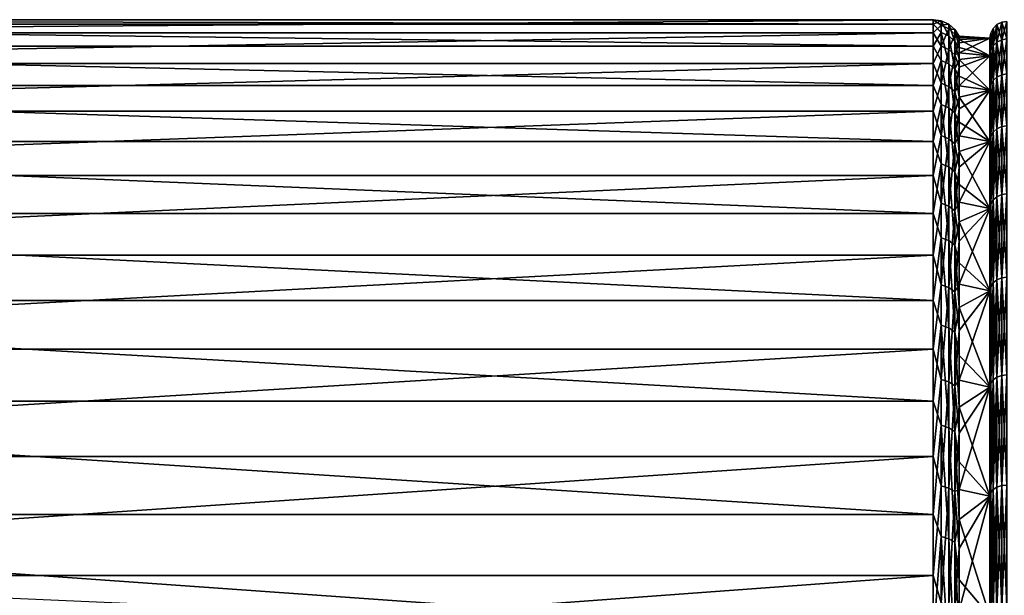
# Model space of a CAD drawing. Header units: metres. Extents: x -147 to 182, y -23 to 81.
# Tile 17 of 212: x -130 to -113, y 13 to 23. Entities that reach past the tile are written whole.
import ezdxf

# ---------------------------------------------------------------- set-up
doc = ezdxf.new("R2010")
doc.units = ezdxf.units.M
doc.layers.add('solid_ORA153_SW0001', color=7, linetype='CONTINUOUS')

msp = doc.modelspace()

# ---------------------------------------------------------------- linework, layer by layer
at = {"layer": 'solid_ORA153_SW0001'}
for points in [[(-144.936142, 22.990271, 0.668948), (-114, 22.990271, 0.668948), (-114, 22.912477, -2.004581)], [(-144.936142, 22.912477, -2.004582), (-144.936142, 22.990271, 0.668948), (-114, 22.912477, -2.004581)], [(-144.936142, 22.757158, 3.333433), (-114, 22.757158, 3.333433), (-114, 22.990271, 0.668948)], [(-144.936142, 22.990271, 0.668948), (-144.936142, 22.757158, 3.333433), (-114, 22.990271, 0.668948)], [(-144.936142, 22.912477, -2.004582), (-114, 22.912477, -2.004581), (-114, 22.524836, -4.650994)], [(-144.936142, 22.524834, -4.651004), (-144.936142, 22.912477, -2.004582), (-114, 22.524836, -4.650994)], [(-113.857109, 22.972006, -0.572886), (-114, 22.912477, -2.004581), (-114, 22.990271, 0.668948)], [(-113.857109, 22.891705, 2.002765), (-114, 22.990271, 0.668948), (-114, 22.757158, 3.333433)], [(-113.857109, 22.891705, 2.002765), (-113.857109, 22.972006, -0.572886), (-114, 22.990271, 0.668948)], [(-113.857109, 22.972006, -0.572886), (-113.857109, 22.76342, -3.141332), (-114, 22.912477, -2.004581)], [(-113.857109, 22.76342, -3.141332), (-114, 22.524836, -4.650994), (-114, 22.912477, -2.004581)], [(-113.726013, 22.703094, -3.133008), (-113.857109, 22.76342, -3.141332), (-113.857109, 22.972006, -0.572886)], [(-113.726013, 22.911127, -0.571368), (-113.857109, 22.972006, -0.572886), (-113.857109, 22.891705, 2.002765)], [(-113.726013, 22.911127, -0.571368), (-113.726013, 22.703094, -3.133008), (-113.857109, 22.972006, -0.572886)], [(-113.726013, 22.831039, 1.997457), (-113.726013, 22.911127, -0.571368), (-113.857109, 22.891705, 2.002765)], [(-113.726013, 22.911127, -0.571368), (-113.617821, 22.815304, -0.568978), (-113.617821, 22.608141, -3.119904)], [(-113.726013, 22.831039, 1.997457), (-113.617821, 22.815304, -0.568978), (-113.726013, 22.911127, -0.571368)], [(-113.726013, 22.911127, -0.571368), (-113.617821, 22.608141, -3.119904), (-113.726013, 22.703094, -3.133008)], [(-112.792435, 22.946516, -1.336482), (-112.876183, 22.903999, -1.334006), (-112.876183, 22.903999, 1.334006)], [(-112.792435, 22.946516, -1.336482), (-112.792435, 22.636204, -3.991374), (-112.876183, 22.903999, -1.334006)], [(-112.792435, 22.946516, 1.336482), (-112.876183, 22.903999, 1.334006), (-112.876183, 22.594263, 3.983978)], [(-112.792435, 22.946516, 1.336482), (-112.792435, 22.946516, -1.336482), (-112.876183, 22.903999, 1.334006)], [(-112.792435, 22.636204, 3.991374), (-112.792435, 22.946516, 1.336482), (-112.876183, 22.594263, 3.983978)], [(-112.792435, 22.636204, 3.991374), (-112.699997, 22.650578, 3.993908), (-112.699997, 22.961088, 1.337331)], [(-112.792435, 22.946516, 1.336482), (-112.699997, 22.961088, 1.337331), (-112.699997, 22.961088, -1.337331)], [(-112.792435, 22.636204, 3.991374), (-112.699997, 22.961088, 1.337331), (-112.792435, 22.946516, 1.336482)], [(-112.792435, 22.946516, -1.336482), (-112.699997, 22.961088, -1.337331), (-112.699997, 22.650578, -3.993908)], [(-112.792435, 22.946516, 1.336482), (-112.699997, 22.961088, -1.337331), (-112.792435, 22.946516, -1.336482)], [(-112.792435, 22.946516, -1.336482), (-112.699997, 22.650578, -3.993908), (-112.792435, 22.636204, -3.991374)], [(-144.936142, 22.216293, 5.952838), (-114, 22.216293, 5.952837), (-114, 22.757158, 3.333433)], [(-144.936142, 22.757158, 3.333433), (-144.936142, 22.216293, 5.952838), (-114, 22.757158, 3.333433)], [(-113.857109, 22.523529, 4.553229), (-113.857109, 22.891705, 2.002765), (-114, 22.757158, 3.333433)], [(-113.857109, 22.76342, -3.141332), (-113.857109, 22.26857, -5.670275), (-114, 22.524836, -4.650994)], [(-113.857109, 22.523529, 4.553229), (-114, 22.757158, 3.333433), (-114, 22.216293, 5.952837)], [(-113.726013, 22.831039, 1.997457), (-113.857109, 22.891705, 2.002765), (-113.857109, 22.523529, 4.553229)], [(-113.726013, 22.463839, 4.541163), (-113.726013, 22.831039, 1.997457), (-113.857109, 22.523529, 4.553229)], [(-113.726013, 22.209557, -5.655248), (-113.857109, 22.26857, -5.670275), (-113.857109, 22.76342, -3.141332)], [(-113.726013, 22.703094, -3.133008), (-113.726013, 22.209557, -5.655248), (-113.857109, 22.76342, -3.141332)], [(-113.726013, 22.831039, 1.997457), (-113.617821, 22.735552, 1.989103), (-113.617821, 22.815304, -0.568978)], [(-113.726013, 22.463839, 4.541163), (-113.617821, 22.735552, 1.989103), (-113.726013, 22.831039, 1.997457)], [(-113.617821, 22.815304, -0.568978), (-113.54174, 22.697411, -0.342843), (-113.54174, 22.638142, -1.674664)], [(-113.617821, 22.815304, -0.568978), (-113.617821, 22.735552, 1.989103), (-113.54174, 22.697411, -0.342843)], [(-113.617821, 22.815304, -0.568978), (-113.54174, 22.638142, -1.674664), (-113.54174, 22.500793, -3.00071)], [(-113.617821, 22.608141, -3.119904), (-113.617821, 22.815304, -0.568978), (-113.54174, 22.500793, -3.00071)], [(-113, 22.661566, -1.320381), (-112.985321, 22.754143, -1.325278), (-112.985321, 22.446432, -3.957911)], [(-113, 22.661566, 1.320381), (-112.985321, 22.754143, 1.325278), (-112.985321, 22.754143, -1.325278)], [(-113, 22.661566, -1.320381), (-113, 22.661566, 1.320381), (-112.985321, 22.754143, -1.325278)], [(-113, 22.35516, 3.94167), (-112.985321, 22.446432, 3.957911), (-112.985321, 22.754143, 1.325278)], [(-113, 22.661566, 1.320381), (-113, 22.35516, 3.94167), (-112.985321, 22.754143, 1.325278)], [(-112.94265, 22.837708, -1.330145), (-112.985321, 22.754143, -1.325278), (-112.985321, 22.754143, 1.325278)], [(-112.94265, 22.837708, -1.330145), (-112.94265, 22.528868, -3.972447), (-112.985321, 22.754143, -1.325278)], [(-112.94265, 22.837708, 1.330145), (-112.985321, 22.754143, 1.325278), (-112.985321, 22.446432, 3.957911)], [(-112.94265, 22.837708, 1.330145), (-112.94265, 22.837708, -1.330145), (-112.985321, 22.754143, 1.325278)], [(-112.94265, 22.528868, 3.972447), (-112.94265, 22.837708, 1.330145), (-112.985321, 22.446432, 3.957911)], [(-112.94265, 22.528868, -3.972447), (-112.985321, 22.446432, -3.957911), (-112.985321, 22.754143, -1.325278)], [(-112.876183, 22.903999, -1.334006), (-112.94265, 22.837708, -1.330145), (-112.94265, 22.837708, 1.330145)], [(-112.876183, 22.903999, -1.334006), (-112.876183, 22.594263, -3.983978), (-112.94265, 22.837708, -1.330145)], [(-112.876183, 22.903999, 1.334006), (-112.94265, 22.837708, 1.330145), (-112.94265, 22.528868, 3.972447)], [(-112.876183, 22.903999, 1.334006), (-112.876183, 22.903999, -1.334006), (-112.94265, 22.837708, 1.330145)], [(-112.876183, 22.594263, 3.983978), (-112.876183, 22.903999, 1.334006), (-112.94265, 22.528868, 3.972447)], [(-112.876183, 22.594263, -3.983978), (-112.94265, 22.528868, -3.972447), (-112.94265, 22.837708, -1.330145)], [(-112.792435, 22.636204, -3.991374), (-112.876183, 22.594263, -3.983978), (-112.876183, 22.903999, -1.334006)], [(-113.726013, 22.463839, 4.541163), (-113.617821, 22.369886, 4.52217), (-113.617821, 22.735552, 1.989103)], [(-113.726013, 22.703094, -3.133008), (-113.617821, 22.608141, -3.119904), (-113.617821, 22.116667, -5.631596)], [(-113.726013, 22.703094, -3.133008), (-113.617821, 22.116667, -5.631596), (-113.726013, 22.209557, -5.655248)], [(-113.617821, 22.735552, 1.989103), (-113.54174, 22.581158, 2.319748), (-113.54174, 22.678394, 0.99016)], [(-113.617821, 22.735552, 1.989103), (-113.617821, 22.369886, 4.52217), (-113.54174, 22.581158, 2.319748)], [(-113.617821, 22.735552, 1.989103), (-113.54174, 22.678394, 0.99016), (-113.54174, 22.697411, -0.342843)], [(-113.617821, 22.608141, -3.119904), (-113.54174, 22.500793, -3.00071), (-113.54174, 22.285839, -4.316405)], [(-113.617821, 22.116667, -5.631596), (-113.617821, 22.608141, -3.119904), (-113.54174, 22.285839, -4.316405)], [(-113.617821, 22.369886, 4.52217), (-113.54174, 22.40604, 3.641336), (-113.54174, 22.581158, 2.319748)], [(-113.54174, 22.697411, -0.342843), (-113.54174, 22.678394, 0.99016), (-113, 22.661566, -1.320381)], [(-113.54174, 22.638142, -1.674664), (-113.54174, 22.697411, -0.342843), (-113, 22.661566, -1.320381)], [(-113.54174, 22.678394, 0.99016), (-113, 22.661566, 1.320381), (-113, 22.661566, -1.320381)], [(-113.54174, 22.678394, 0.99016), (-113.54174, 22.581158, 2.319748), (-113, 22.661566, 1.320381)], [(-113.54174, 22.40604, 3.641336), (-113, 22.35516, 3.94167), (-113, 22.661566, 1.320381)], [(-113.54174, 22.581158, 2.319748), (-113.54174, 22.40604, 3.641336), (-113, 22.661566, 1.320381)], [(-113.54174, 22.638142, -1.674664), (-113, 22.661566, -1.320381), (-113, 22.35516, -3.94167)], [(-113.54174, 22.500793, -3.00071), (-113.54174, 22.638142, -1.674664), (-113, 22.35516, -3.94167)], [(-113, 22.35516, -3.94167), (-113, 22.661566, -1.320381), (-112.985321, 22.446432, -3.957911)], [(-112.876183, 22.594263, -3.983978), (-112.876183, 21.978977, -6.580074), (-112.94265, 22.528868, -3.972447)], [(-112.876183, 22.594263, 3.983978), (-112.94265, 22.528868, 3.972447), (-112.94265, 21.915361, 6.561028)], [(-112.876183, 21.978977, 6.580074), (-112.876183, 22.594263, 3.983978), (-112.94265, 21.915361, 6.561028)], [(-112.792435, 22.636204, -3.991374), (-112.792435, 22.019775, -6.592288), (-112.876183, 22.594263, -3.983978)], [(-112.792435, 22.636204, 3.991374), (-112.876183, 22.594263, 3.983978), (-112.876183, 21.978977, 6.580074)], [(-112.792435, 22.019775, 6.592288), (-112.792435, 22.636204, 3.991374), (-112.876183, 21.978977, 6.580074)], [(-112.792435, 22.019775, -6.592288), (-112.876183, 21.978977, -6.580074), (-112.876183, 22.594263, -3.983978)], [(-112.792435, 22.019775, 6.592288), (-112.699997, 22.033758, 6.596474), (-112.699997, 22.650578, 3.993908)], [(-112.792435, 22.019775, 6.592288), (-112.699997, 22.650578, 3.993908), (-112.792435, 22.636204, 3.991374)], [(-112.792435, 22.636204, -3.991374), (-112.699997, 22.650578, -3.993908), (-112.699997, 22.033758, -6.596474)], [(-112.792435, 22.636204, -3.991374), (-112.699997, 22.033758, -6.596474), (-112.792435, 22.019775, -6.592288)], [(-144.936142, 22.524834, -4.651004), (-114, 22.524836, -4.650994), (-114, 21.832586, -7.234513)], [(-144.936142, 21.832581, -7.23453), (-144.936142, 22.524834, -4.651004), (-114, 21.832586, -7.234513)], [(-113.857109, 22.26857, -5.670275), (-114, 21.832586, -7.234513), (-114, 22.524836, -4.650994)], [(-113.857109, 21.872105, 7.046435), (-113.857109, 22.523529, 4.553229), (-114, 22.216293, 5.952837)], [(-113.726013, 22.463839, 4.541163), (-113.857109, 22.523529, 4.553229), (-113.857109, 21.872105, 7.046435)], [(-113.726013, 21.814142, 7.027761), (-113.726013, 22.463839, 4.541163), (-113.857109, 21.872105, 7.046435)], [(-113.726013, 21.814142, 7.027761), (-113.617821, 22.369886, 4.52217), (-113.726013, 22.463839, 4.541163)], [(-113.617821, 22.369886, 4.52217), (-113.54174, 22.153643, 4.950364), (-113.54174, 22.40604, 3.641336)], [(-113.54174, 22.285839, -4.316405), (-113.54174, 22.500793, -3.00071), (-113, 22.35516, -3.94167)], [(-113.54174, 22.40604, 3.641336), (-113.54174, 22.153643, 4.950364), (-113, 22.35516, 3.94167)], [(-113, 21.746418, -6.510241), (-112.985321, 22.446432, -3.957911), (-112.985321, 21.835171, -6.537021)], [(-113, 21.746418, -6.510241), (-113, 22.35516, -3.94167), (-112.985321, 22.446432, -3.957911)], [(-113, 21.746418, 6.510241), (-112.985321, 21.835171, 6.537021), (-112.985321, 22.446432, 3.957911)], [(-113, 22.35516, 3.94167), (-113, 21.746418, 6.510241), (-112.985321, 22.446432, 3.957911)], [(-112.94265, 22.528868, -3.972447), (-112.94265, 21.915361, -6.561028), (-112.985321, 22.446432, -3.957911)], [(-112.94265, 22.528868, 3.972447), (-112.985321, 22.446432, 3.957911), (-112.985321, 21.835171, 6.537021)], [(-112.94265, 21.915361, 6.561028), (-112.94265, 22.528868, 3.972447), (-112.985321, 21.835171, 6.537021)], [(-112.94265, 21.915361, -6.561028), (-112.985321, 21.835171, -6.537021), (-112.985321, 22.446432, -3.957911)], [(-112.876183, 21.978977, -6.580074), (-112.94265, 21.915361, -6.561028), (-112.94265, 22.528868, -3.972447)], [(-144.936142, 21.374992, 8.491741), (-114, 21.374996, 8.491732), (-114, 22.216293, 5.952837)], [(-144.936142, 22.216293, 5.952838), (-144.936142, 21.374992, 8.491741), (-114, 22.216293, 5.952837)], [(-113.857109, 22.26857, -5.670275), (-113.857109, 21.493681, -8.12791), (-114, 21.832586, -7.234513)], [(-113.857109, 21.872105, 7.046435), (-114, 22.216293, 5.952837), (-114, 21.374996, 8.491732)], [(-113.726013, 21.43672, -8.10637), (-113.857109, 21.493681, -8.12791), (-113.857109, 22.26857, -5.670275)], [(-113.726013, 22.209557, -5.655248), (-113.726013, 21.43672, -8.10637), (-113.857109, 22.26857, -5.670275)], [(-113.726013, 21.814142, 7.027761), (-113.617821, 21.722906, 6.998368), (-113.617821, 22.369886, 4.52217)], [(-113.617821, 22.369886, 4.52217), (-113.617821, 21.722906, 6.998368), (-113.54174, 22.153643, 4.950364)], [(-113.617821, 22.116667, -5.631596), (-113.54174, 22.285839, -4.316405), (-113.54174, 21.994019, -5.617213)], [(-113.54174, 21.824835, 6.242319), (-113, 21.746418, 6.510241), (-113, 22.35516, 3.94167)], [(-113.54174, 22.153643, 4.950364), (-113.54174, 21.824835, 6.242319), (-113, 22.35516, 3.94167)], [(-113.54174, 22.285839, -4.316405), (-113, 22.35516, -3.94167), (-113, 21.746418, -6.510241)], [(-113.54174, 21.994019, -5.617213), (-113.54174, 22.285839, -4.316405), (-113, 21.746418, -6.510241)], [(-113.726013, 22.209557, -5.655248), (-113.617821, 22.116667, -5.631596), (-113.617821, 21.347063, -8.072466)], [(-113.726013, 22.209557, -5.655248), (-113.617821, 21.347063, -8.072466), (-113.726013, 21.43672, -8.10637)], [(-113.617821, 21.722906, 6.998368), (-113.54174, 21.824835, 6.242319), (-113.54174, 22.153643, 4.950364)], [(-113.617821, 22.116667, -5.631596), (-113.54174, 21.994019, -5.617213), (-113.54174, 21.626341, -6.898647)], [(-113.617821, 21.347063, -8.072466), (-113.617821, 22.116667, -5.631596), (-113.54174, 21.626341, -6.898647)], [(-113.857109, 20.945627, 9.451027), (-113.857109, 21.872105, 7.046435), (-114, 21.374996, 8.491732)], [(-113.726013, 21.814142, 7.027761), (-113.857109, 21.872105, 7.046435), (-113.857109, 20.945627, 9.451027)], [(-113.54174, 21.626341, -6.898647), (-113.54174, 21.994019, -5.617213), (-113, 21.746418, -6.510241)], [(-112.94265, 21.915361, -6.561028), (-112.94265, 21.005489, -9.060884), (-112.985321, 21.835171, -6.537021)], [(-112.94265, 21.915361, 6.561028), (-112.985321, 21.835171, 6.537021), (-112.985321, 20.928629, 9.027729)], [(-112.94265, 21.005489, 9.060884), (-112.94265, 21.915361, 6.561028), (-112.985321, 20.928629, 9.027729)], [(-112.876183, 21.978977, -6.580074), (-112.876183, 21.066463, -9.087185), (-112.94265, 21.915361, -6.561028)], [(-112.876183, 21.978977, 6.580074), (-112.94265, 21.915361, 6.561028), (-112.94265, 21.005489, 9.060884)], [(-112.876183, 21.066463, 9.087185), (-112.876183, 21.978977, 6.580074), (-112.94265, 21.005489, 9.060884)], [(-112.876183, 21.066463, -9.087185), (-112.94265, 21.005489, -9.060884), (-112.94265, 21.915361, -6.561028)], [(-112.792435, 22.019775, -6.592288), (-112.792435, 21.105568, -9.104053), (-112.876183, 21.978977, -6.580074)], [(-112.792435, 22.019775, 6.592288), (-112.876183, 21.978977, 6.580074), (-112.876183, 21.066463, 9.087185)], [(-112.792435, 21.105568, 9.104053), (-112.792435, 22.019775, 6.592288), (-112.876183, 21.066463, 9.087185)], [(-112.792435, 21.105568, -9.104053), (-112.876183, 21.066463, -9.087185), (-112.876183, 21.978977, -6.580074)], [(-112.792435, 21.105568, 9.104053), (-112.699997, 21.118971, 9.109835), (-112.699997, 22.033758, 6.596474)], [(-112.792435, 21.105568, 9.104053), (-112.699997, 22.033758, 6.596474), (-112.792435, 22.019775, 6.592288)], [(-112.792435, 22.019775, -6.592288), (-112.699997, 22.033758, -6.596474), (-112.699997, 21.118971, -9.109835)], [(-112.792435, 22.019775, -6.592288), (-112.699997, 21.118971, -9.109835), (-112.792435, 21.105568, -9.104053)], [(-144.936142, 21.832581, -7.23453), (-114, 21.832586, -7.234513), (-114, 20.845083, -9.720213)], [(-144.936142, 20.845079, -9.720221), (-144.936142, 21.832581, -7.23453), (-114, 20.845083, -9.720213)], [(-113.857109, 21.493681, -8.12791), (-114, 20.845083, -9.720213), (-114, 21.832586, -7.234513)], [(-113.726013, 20.89012, 9.425981), (-113.726013, 21.814142, 7.027761), (-113.857109, 20.945627, 9.451027)], [(-113.726013, 20.89012, 9.425981), (-113.617821, 21.722906, 6.998368), (-113.726013, 21.814142, 7.027761)], [(-113.726013, 20.89012, 9.425981), (-113.617821, 20.80275, 9.386558), (-113.617821, 21.722906, 6.998368)], [(-113.617821, 21.722906, 6.998368), (-113.54174, 21.420753, 7.512743), (-113.54174, 21.824835, 6.242319)], [(-113.617821, 21.722906, 6.998368), (-113.617821, 20.80275, 9.386558), (-113.54174, 21.420753, 7.512743)], [(-113.54174, 21.824835, 6.242319), (-113.54174, 21.420753, 7.512743), (-113, 21.746418, 6.510241)], [(-113.54174, 20.942789, 8.757256), (-113, 20.843296, 8.991492), (-113, 21.746418, 6.510241)], [(-113.54174, 21.420753, 7.512743), (-113.54174, 20.942789, 8.757256), (-113, 21.746418, 6.510241)], [(-113.54174, 21.626341, -6.898647), (-113, 21.746418, -6.510241), (-113, 20.843296, -8.991492)], [(-113, 21.746418, -6.510241), (-112.985321, 21.835171, -6.537021), (-112.985321, 20.928629, -9.027729)], [(-113, 20.843296, 8.991492), (-112.985321, 20.928629, 9.027729), (-112.985321, 21.835171, 6.537021)], [(-113, 21.746418, 6.510241), (-113, 20.843296, 8.991492), (-112.985321, 21.835171, 6.537021)], [(-113, 20.843296, -8.991492), (-113, 21.746418, -6.510241), (-112.985321, 20.928629, -9.027729)], [(-112.94265, 21.005489, -9.060884), (-112.985321, 20.928629, -9.027729), (-112.985321, 21.835171, -6.537021)], [(-113.617821, 21.347063, -8.072466), (-113.54174, 21.626341, -6.898647), (-113.54174, 21.184072, -8.156287)], [(-113.54174, 21.184072, -8.156287), (-113.54174, 21.626341, -6.898647), (-113, 20.843296, -8.991492)], [(-144.936142, 20.244631, 10.915811), (-114, 20.24464, 10.915793), (-114, 21.374996, 8.491732)], [(-144.936142, 21.374992, 8.491741), (-144.936142, 20.244631, 10.915811), (-114, 21.374996, 8.491732)], [(-113.857109, 21.493681, -8.12791), (-113.857109, 20.448496, -10.483332), (-114, 20.845083, -9.720213)], [(-113.857109, 20.945627, 9.451027), (-114, 21.374996, 8.491732), (-114, 20.24464, 10.915793)], [(-113.726013, 20.394304, -10.45555), (-113.857109, 20.448496, -10.483332), (-113.857109, 21.493681, -8.12791)], [(-113.726013, 21.43672, -8.10637), (-113.726013, 20.394304, -10.45555), (-113.857109, 21.493681, -8.12791)], [(-113.726013, 21.43672, -8.10637), (-113.617821, 21.347063, -8.072466), (-113.617821, 20.309008, -10.411821)], [(-113.726013, 21.43672, -8.10637), (-113.617821, 20.309008, -10.411821), (-113.726013, 20.394304, -10.45555)], [(-113.617821, 20.80275, 9.386558), (-113.54174, 20.942789, 8.757256), (-113.54174, 21.420753, 7.512743)], [(-113.617821, 21.347063, -8.072466), (-113.54174, 21.184072, -8.156287), (-113.54174, 20.668739, -9.385796)], [(-113.617821, 20.309008, -10.411821), (-113.617821, 21.347063, -8.072466), (-113.54174, 20.668739, -9.385796)], [(-113.54174, 20.668739, -9.385796), (-113.54174, 21.184072, -8.156287), (-113, 20.843296, -8.991492)], [(-112.94265, 21.005489, -9.060884), (-112.94265, 19.811554, -11.438206), (-112.985321, 20.928629, -9.027729)], [(-112.94265, 21.005489, 9.060884), (-112.985321, 20.928629, 9.027729), (-112.985321, 19.739061, 11.396352)], [(-112.94265, 19.811554, 11.438206), (-112.94265, 21.005489, 9.060884), (-112.985321, 19.739061, 11.396352)], [(-112.876183, 21.066463, -9.087185), (-112.876183, 19.869061, -11.471408), (-112.94265, 21.005489, -9.060884)], [(-112.876183, 21.066463, 9.087185), (-112.94265, 21.005489, 9.060884), (-112.94265, 19.811554, 11.438206)], [(-112.876183, 19.869061, 11.471408), (-112.876183, 21.066463, 9.087185), (-112.94265, 19.811554, 11.438206)], [(-112.876183, 19.869061, -11.471408), (-112.94265, 19.811554, -11.438206), (-112.94265, 21.005489, -9.060884)], [(-112.792435, 21.105568, -9.104053), (-112.792435, 19.905945, -11.492702), (-112.876183, 21.066463, -9.087185)], [(-112.792435, 21.105568, 9.104053), (-112.876183, 21.066463, 9.087185), (-112.876183, 19.869061, 11.471408)], [(-112.792435, 19.905945, 11.492702), (-112.792435, 21.105568, 9.104053), (-112.876183, 19.869061, 11.471408)], [(-112.792435, 19.905945, -11.492702), (-112.876183, 19.869061, -11.471408), (-112.876183, 21.066463, -9.087185)], [(-112.792435, 19.905945, 11.492702), (-112.699997, 19.918585, 11.5), (-112.699997, 21.118971, 9.109835)], [(-112.792435, 19.905945, 11.492702), (-112.699997, 21.118971, 9.109835), (-112.792435, 21.105568, 9.104053)], [(-112.792435, 21.105568, -9.104053), (-112.699997, 21.118971, -9.109835), (-112.699997, 19.918585, -11.5)], [(-112.792435, 21.105568, -9.104053), (-112.699997, 19.918585, -11.5), (-112.792435, 19.905945, -11.492702)], [(-144.936142, 20.845079, -9.720221), (-114, 20.845083, -9.720213), (-114, 19.575678, -12.074471)], [(-144.936142, 19.575684, -12.074462), (-144.936142, 20.845079, -9.720221), (-114, 19.575678, -12.074471)], [(-113.857109, 19.755747, 11.736767), (-113.857109, 20.945627, 9.451027), (-114, 20.24464, 10.915793)], [(-113.857109, 20.448496, -10.483332), (-114, 19.575678, -12.074471), (-114, 20.845083, -9.720213)], [(-113.726013, 20.89012, 9.425981), (-113.857109, 20.945627, 9.451027), (-113.857109, 19.755747, 11.736767)], [(-113.726013, 19.703392, 11.705664), (-113.726013, 20.89012, 9.425981), (-113.857109, 19.755747, 11.736767)], [(-113.726013, 19.703392, 11.705664), (-113.617821, 20.80275, 9.386558), (-113.726013, 20.89012, 9.425981)], [(-113.617821, 20.80275, 9.386558), (-113.54174, 20.392593, 9.971563), (-113.54174, 20.942789, 8.757256)], [(-113.54174, 20.942789, 8.757256), (-113.54174, 20.392593, 9.971563), (-113, 20.843296, 8.991492)], [(-113.54174, 19.772062, 11.151479), (-113, 19.659004, 11.349605), (-113, 20.843296, 8.991492)], [(-113.54174, 20.392593, 9.971563), (-113.54174, 19.772062, 11.151479), (-113, 20.843296, 8.991492)], [(-113.54174, 20.668739, -9.385796), (-113, 20.843296, -8.991492), (-113, 19.659004, -11.349605)], [(-113, 20.843296, -8.991492), (-112.985321, 20.928629, -9.027729), (-112.985321, 19.739061, -11.396352)], [(-113, 19.659004, 11.349605), (-112.985321, 19.739061, 11.396352), (-112.985321, 20.928629, 9.027729)], [(-113, 20.843296, 8.991492), (-113, 19.659004, 11.349605), (-112.985321, 20.928629, 9.027729)], [(-113, 19.659004, -11.349605), (-113, 20.843296, -8.991492), (-112.985321, 19.739061, -11.396352)], [(-112.94265, 19.811554, -11.438206), (-112.985321, 19.739061, -11.396352), (-112.985321, 20.928629, -9.027729)], [(-113.726013, 19.703392, 11.705664), (-113.617821, 19.620985, 11.656706), (-113.617821, 20.80275, 9.386558)], [(-113.617821, 20.80275, 9.386558), (-113.617821, 19.620985, 11.656706), (-113.54174, 20.392593, 9.971563)], [(-113.617821, 20.309008, -10.411821), (-113.54174, 20.668739, -9.385796), (-113.54174, 20.082119, -10.582932)], [(-113.54174, 20.082119, -10.582932), (-113.54174, 20.668739, -9.385796), (-113, 19.659004, -11.349605)], [(-113.857109, 20.448496, -10.483332), (-113.857109, 19.146158, -12.70692), (-114, 19.575678, -12.074471)], [(-113.726013, 19.095419, -12.673245), (-113.857109, 19.146158, -12.70692), (-113.857109, 20.448496, -10.483332)], [(-113.726013, 20.394304, -10.45555), (-113.726013, 19.095419, -12.673245), (-113.857109, 20.448496, -10.483332)], [(-113.726013, 20.394304, -10.45555), (-113.617821, 20.309008, -10.411821), (-113.617821, 19.015554, -12.620241)], [(-113.726013, 20.394304, -10.45555), (-113.617821, 19.015554, -12.620241), (-113.726013, 19.095419, -12.673245)], [(-113.617821, 19.620985, 11.656706), (-113.54174, 19.772062, 11.151479), (-113.54174, 20.392593, 9.971563)], [(-113.617821, 20.309008, -10.411821), (-113.54174, 20.082119, -10.582932), (-113.54174, 19.426233, -11.743567)], [(-113.617821, 19.015554, -12.620241), (-113.617821, 20.309008, -10.411821), (-113.54174, 19.426233, -11.743567)], [(-144.936142, 18.840496, 13.192259), (-114, 18.840502, 13.192251), (-114, 20.24464, 10.915793)], [(-144.936142, 20.244631, 10.915811), (-144.936142, 18.840496, 13.192259), (-114, 20.24464, 10.915793)], [(-113.857109, 19.755747, 11.736767), (-114, 20.24464, 10.915793), (-114, 18.840502, 13.192251)], [(-113.54174, 19.426233, -11.743567), (-113.54174, 20.082119, -10.582932), (-113, 19.659004, -11.349605)], [(-112.94265, 19.811554, -11.438206), (-112.94265, 18.349701, -13.660846), (-112.985321, 19.739061, -11.396352)], [(-112.94265, 19.811554, 11.438206), (-112.985321, 19.739061, 11.396352), (-112.985321, 18.282557, 13.610859)], [(-112.94265, 18.349701, 13.660846), (-112.94265, 19.811554, 11.438206), (-112.985321, 18.282557, 13.610859)], [(-112.876183, 19.869061, -11.471408), (-112.876183, 18.402964, -13.7005), (-112.94265, 19.811554, -11.438206)], [(-112.876183, 19.869061, 11.471408), (-112.94265, 19.811554, 11.438206), (-112.94265, 18.349701, 13.660846)], [(-112.876183, 18.402964, 13.7005), (-112.876183, 19.869061, 11.471408), (-112.94265, 18.349701, 13.660846)], [(-112.876183, 18.402964, -13.7005), (-112.94265, 18.349701, -13.660846), (-112.94265, 19.811554, -11.438206)], [(-112.792435, 19.905945, -11.492702), (-112.792435, 18.437126, -13.725931), (-112.876183, 19.869061, -11.471408)], [(-112.792435, 19.905945, 11.492702), (-112.876183, 19.869061, 11.471408), (-112.876183, 18.402964, 13.7005)], [(-112.792435, 18.437126, 13.725931), (-112.792435, 19.905945, 11.492702), (-112.876183, 18.402964, 13.7005)], [(-112.792435, 18.437126, -13.725931), (-112.876183, 18.402964, -13.7005), (-112.876183, 19.869061, -11.471408)], [(-112.792435, 18.437126, 13.725931), (-112.699997, 18.448833, 13.734648), (-112.699997, 19.918585, 11.5)], [(-112.792435, 18.437126, 13.725931), (-112.699997, 19.918585, 11.5), (-112.792435, 19.905945, 11.492702)], [(-112.792435, 19.905945, -11.492702), (-112.699997, 19.918585, -11.5), (-112.699997, 18.448833, -13.734648)], [(-112.792435, 19.905945, -11.492702), (-112.699997, 18.448833, -13.734648), (-112.792435, 18.437126, -13.725931)], [(-113.857109, 18.317425, 13.87491), (-113.857109, 19.755747, 11.736767), (-114, 18.840502, 13.192251)], [(-113.726013, 19.703392, 11.705664), (-113.857109, 19.755747, 11.736767), (-113.857109, 18.317425, 13.87491)], [(-113.726013, 18.268883, 13.83814), (-113.726013, 19.703392, 11.705664), (-113.857109, 18.317425, 13.87491)], [(-113.726013, 18.268883, 13.83814), (-113.617821, 19.620985, 11.656706), (-113.726013, 19.703392, 11.705664)], [(-113.726013, 18.268883, 13.83814), (-113.617821, 18.192474, 13.780264), (-113.617821, 19.620985, 11.656706)], [(-113.617821, 19.620985, 11.656706), (-113.54174, 19.083338, 12.292933), (-113.54174, 19.772062, 11.151479)], [(-113.617821, 19.620985, 11.656706), (-113.617821, 18.192474, 13.780264), (-113.54174, 19.083338, 12.292933)], [(-113.54174, 19.772062, 11.151479), (-113.54174, 19.083338, 12.292933), (-113, 19.659004, 11.349605)], [(-113.54174, 18.328793, 13.391988), (-113, 18.208139, 13.555574), (-113, 19.659004, 11.349605)], [(-113.54174, 19.083338, 12.292933), (-113.54174, 18.328793, 13.391988), (-113, 19.659004, 11.349605)], [(-113.54174, 19.426233, -11.743567), (-113, 19.659004, -11.349605), (-113, 18.208139, -13.555574)], [(-113, 19.659004, -11.349605), (-112.985321, 19.739061, -11.396352), (-112.985321, 18.282557, -13.610859)], [(-113, 18.208139, 13.555574), (-112.985321, 18.282557, 13.610859), (-112.985321, 19.739061, 11.396352)], [(-113, 19.659004, 11.349605), (-113, 18.208139, 13.555574), (-112.985321, 19.739061, 11.396352)], [(-113, 18.208139, -13.555574), (-113, 19.659004, -11.349605), (-112.985321, 18.282557, -13.610859)], [(-112.94265, 18.349701, -13.660846), (-112.985321, 18.282557, -13.610859), (-112.985321, 19.739061, -11.396352)], [(-144.936142, 19.575684, -12.074462), (-114, 19.575678, -12.074471), (-114, 18.041548, -14.265431)], [(-144.936142, 18.041559, -14.265417), (-144.936142, 19.575684, -12.074462), (-114, 18.041548, -14.265431)], [(-113.857109, 19.146158, -12.70692), (-114, 18.041548, -14.265431), (-114, 19.575678, -12.074471)], [(-113.617821, 19.015554, -12.620241), (-113.54174, 19.426233, -11.743567), (-113.54174, 18.703346, -12.863699)], [(-113.54174, 18.703346, -12.863699), (-113.54174, 19.426233, -11.743567), (-113, 18.208139, -13.555574)], [(-113.857109, 19.146158, -12.70692), (-113.857109, 17.603048, -14.770711), (-114, 18.041548, -14.265431)], [(-113.726013, 17.556398, -14.731567), (-113.857109, 17.603048, -14.770711), (-113.857109, 19.146158, -12.70692)], [(-113.726013, 19.095419, -12.673245), (-113.726013, 17.556398, -14.731567), (-113.857109, 19.146158, -12.70692)], [(-113.726013, 19.095419, -12.673245), (-113.617821, 19.015554, -12.620241), (-113.617821, 17.482971, -14.669954)], [(-113.726013, 19.095419, -12.673245), (-113.617821, 17.482971, -14.669954), (-113.726013, 17.556398, -14.731567)], [(-113.617821, 18.192474, 13.780264), (-113.54174, 18.328793, 13.391988), (-113.54174, 19.083338, 12.292933)], [(-113.617821, 19.015554, -12.620241), (-113.54174, 18.703346, -12.863699), (-113.54174, 17.915951, -13.939464)], [(-113.617821, 17.482971, -14.669954), (-113.617821, 19.015554, -12.620241), (-113.54174, 17.915951, -13.939464)], [(-144.936142, 17.181578, 15.290304), (-114, 17.18157, 15.290313), (-114, 18.840502, 13.192251)], [(-144.936142, 18.840496, 13.192259), (-144.936142, 17.181578, 15.290304), (-114, 18.840502, 13.192251)], [(-113.857109, 18.317425, 13.87491), (-114, 18.840502, 13.192251), (-114, 17.18157, 15.290313)], [(-113.54174, 17.915951, -13.939464), (-113.54174, 18.703346, -12.863699), (-113, 18.208139, -13.555574)], [(-112.876183, 18.402964, -13.7005), (-112.876183, 16.688, -15.744315), (-112.94265, 18.349701, -13.660846)], [(-112.876183, 18.402964, 13.7005), (-112.94265, 18.349701, 13.660846), (-112.94265, 16.639698, 15.698746)], [(-112.876183, 16.688, 15.744315), (-112.876183, 18.402964, 13.7005), (-112.94265, 16.639698, 15.698746)], [(-112.792435, 18.437126, -13.725931), (-112.792435, 16.718977, -15.773541), (-112.876183, 18.402964, -13.7005)], [(-112.792435, 18.437126, 13.725931), (-112.876183, 18.402964, 13.7005), (-112.876183, 16.688, 15.744315)], [(-112.792435, 16.718977, 15.773541), (-112.792435, 18.437126, 13.725931), (-112.876183, 16.688, 15.744315)], [(-112.792435, 16.718977, -15.773541), (-112.876183, 16.688, -15.744315), (-112.876183, 18.402964, -13.7005)], [(-112.792435, 16.718977, 15.773541), (-112.699997, 16.729593, 15.783558), (-112.699997, 18.448833, 13.734648)], [(-112.792435, 16.718977, 15.773541), (-112.699997, 18.448833, 13.734648), (-112.792435, 18.437126, 13.725931)], [(-112.792435, 18.437126, -13.725931), (-112.699997, 18.448833, -13.734648), (-112.699997, 16.729593, -15.783558)], [(-112.792435, 18.437126, -13.725931), (-112.699997, 16.729593, -15.783558), (-112.792435, 16.718977, -15.773541)], [(-113.857109, 16.648752, 15.838569), (-113.857109, 18.317425, 13.87491), (-114, 17.18157, 15.290313)], [(-113.726013, 18.268883, 13.83814), (-113.857109, 18.317425, 13.87491), (-113.857109, 16.648752, 15.838569)], [(-113.726013, 16.604631, 15.796596), (-113.726013, 18.268883, 13.83814), (-113.857109, 16.648752, 15.838569)], [(-113.726013, 16.604631, 15.796596), (-113.617821, 18.192474, 13.780264), (-113.726013, 18.268883, 13.83814)], [(-113.617821, 18.192474, 13.780264), (-113.54174, 17.51103, 14.444853), (-113.54174, 18.328793, 13.391988)], [(-113.54174, 18.328793, 13.391988), (-113.54174, 17.51103, 14.444853), (-113, 18.208139, 13.555574)], [(-113, 18.208139, -13.555574), (-112.985321, 18.282557, -13.610859), (-112.985321, 16.578812, -15.641303)], [(-113, 18.208139, 13.555574), (-112.985321, 16.578812, 15.641303), (-112.985321, 18.282557, 13.610859)], [(-112.94265, 18.349701, -13.660846), (-112.94265, 16.639698, -15.698746), (-112.985321, 18.282557, -13.610859)], [(-112.94265, 18.349701, 13.660846), (-112.985321, 18.282557, 13.610859), (-112.985321, 16.578812, 15.641303)], [(-112.94265, 16.639698, 15.698746), (-112.94265, 18.349701, 13.660846), (-112.985321, 16.578812, 15.641303)], [(-112.94265, 16.639698, -15.698746), (-112.985321, 16.578812, -15.641303), (-112.985321, 18.282557, -13.610859)], [(-112.876183, 16.688, -15.744315), (-112.94265, 16.639698, -15.698746), (-112.94265, 18.349701, -13.660846)], [(-113.726013, 16.604631, 15.796596), (-113.617821, 16.535185, 15.730528), (-113.617821, 18.192474, 13.780264)], [(-113.617821, 18.192474, 13.780264), (-113.617821, 16.535185, 15.730528), (-113.54174, 17.51103, 14.444853)], [(-113.54174, 16.632872, 15.447897), (-113, 16.511206, 15.57787), (-113, 18.208139, 13.555574)], [(-113.54174, 17.51103, 14.444853), (-113.54174, 16.632872, 15.447897), (-113, 18.208139, 13.555574)], [(-113.54174, 17.915951, -13.939464), (-113, 18.208139, -13.555574), (-113, 16.511206, -15.57787)], [(-113, 16.511206, -15.57787), (-113, 18.208139, -13.555574), (-112.985321, 16.578812, -15.641303)], [(-113, 18.208139, 13.555574), (-113, 16.511206, 15.57787), (-112.985321, 16.578812, 15.641303)], [(-144.936142, 18.041559, -14.265417), (-114, 18.041548, -14.265431), (-114, 16.263439, -16.263472)], [(-144.936142, 16.263454, -16.263456), (-144.936142, 18.041559, -14.265417), (-114, 16.263439, -16.263472)], [(-113.857109, 17.603048, -14.770711), (-114, 16.263439, -16.263472), (-114, 18.041548, -14.265431)], [(-113.617821, 17.482971, -14.669954), (-113.54174, 17.915951, -13.939464), (-113.54174, 17.066763, -14.96715)], [(-113.54174, 17.066763, -14.96715), (-113.54174, 17.915951, -13.939464), (-113, 16.511206, -15.57787)], [(-113.857109, 17.603048, -14.770711), (-113.857109, 15.838569, -16.648752), (-114, 16.263439, -16.263472)], [(-113.726013, 15.796596, -16.604631), (-113.857109, 15.838569, -16.648752), (-113.857109, 17.603048, -14.770711)], [(-113.726013, 17.556398, -14.731567), (-113.726013, 15.796596, -16.604631), (-113.857109, 17.603048, -14.770711)], [(-113.726013, 17.556398, -14.731567), (-113.617821, 17.482971, -14.669954), (-113.617821, 15.730528, -16.535185)], [(-113.726013, 17.556398, -14.731567), (-113.617821, 15.730528, -16.535185), (-113.726013, 15.796596, -16.604631)], [(-113.617821, 16.535185, 15.730528), (-113.54174, 16.632872, 15.447897), (-113.54174, 17.51103, 14.444853)], [(-113.617821, 17.482971, -14.669954), (-113.54174, 17.066763, -14.96715), (-113.54174, 16.15871, -15.943213)], [(-113.617821, 15.730528, -16.535185), (-113.617821, 17.482971, -14.669954), (-113.54174, 16.15871, -15.943213)], [(-144.936142, 17.181578, 15.290304), (-144.936142, 15.290303, 17.181578), (-114, 17.18157, 15.290313)], [(-144.936142, 15.290303, 17.181578), (-114, 15.290291, 17.181589), (-114, 17.18157, 15.290313)], [(-113.857109, 16.648752, 15.838569), (-114, 17.18157, 15.290313), (-114, 15.290291, 17.181589)], [(-113.54174, 16.15871, -15.943213), (-113.54174, 17.066763, -14.96715), (-113, 16.511206, -15.57787)], [(-112.876183, 16.688, -15.744315), (-112.876183, 14.747357, -17.575216), (-112.94265, 16.639698, -15.698746)], [(-112.876183, 16.688, 15.744315), (-112.94265, 16.639698, 15.698746), (-112.94265, 14.704674, 17.524347)], [(-112.876183, 14.747357, 17.575216), (-112.876183, 16.688, 15.744315), (-112.94265, 14.704674, 17.524347)], [(-112.792435, 16.718977, -15.773541), (-112.792435, 14.774733, -17.607841), (-112.876183, 16.688, -15.744315)], [(-112.792435, 16.718977, 15.773541), (-112.876183, 16.688, 15.744315), (-112.876183, 14.747357, 17.575216)], [(-112.792435, 14.774733, 17.607841), (-112.792435, 16.718977, 15.773541), (-112.876183, 14.747357, 17.575216)], [(-112.792435, 14.774733, -17.607841), (-112.876183, 14.747357, -17.575216), (-112.876183, 16.688, -15.744315)], [(-112.792435, 14.774733, 17.607841), (-112.699997, 14.784115, 17.619022), (-112.699997, 16.729593, 15.783558)], [(-112.792435, 14.774733, 17.607841), (-112.699997, 16.729593, 15.783558), (-112.792435, 16.718977, 15.773541)], [(-112.792435, 16.718977, -15.773541), (-112.699997, 16.729593, -15.783558), (-112.699997, 14.784115, -17.619022)], [(-112.792435, 16.718977, -15.773541), (-112.699997, 14.784115, -17.619022), (-112.792435, 14.774733, -17.607841)], [(-113.857109, 14.770711, 17.603048), (-113.857109, 16.648752, 15.838569), (-114, 15.290291, 17.181589)], [(-113.726013, 16.604631, 15.796596), (-113.857109, 16.648752, 15.838569), (-113.857109, 14.770711, 17.603048)], [(-113.726013, 14.731567, 17.556398), (-113.726013, 16.604631, 15.796596), (-113.857109, 14.770711, 17.603048)], [(-113.726013, 14.731567, 17.556398), (-113.617821, 16.535185, 15.730528), (-113.726013, 16.604631, 15.796596)], [(-113.726013, 14.731567, 17.556398), (-113.617821, 14.669954, 17.482971), (-113.617821, 16.535185, 15.730528)], [(-113.617821, 16.535185, 15.730528), (-113.54174, 15.697346, 16.397661), (-113.54174, 16.632872, 15.447897)], [(-113.617821, 16.535185, 15.730528), (-113.617821, 14.669954, 17.482971), (-113.54174, 15.697346, 16.397661)], [(-113.54174, 16.632872, 15.447897), (-113.54174, 15.697346, 16.397661), (-113, 16.511206, 15.57787)], [(-113.54174, 14.707679, 17.290869), (-113, 14.591697, 17.388857), (-113, 16.511206, 15.57787)], [(-113.54174, 15.697346, 16.397661), (-113.54174, 14.707679, 17.290869), (-113, 16.511206, 15.57787)], [(-113.54174, 16.15871, -15.943213), (-113, 16.511206, -15.57787), (-113, 14.591697, -17.388857)], [(-113, 16.511206, -15.57787), (-112.985321, 16.578812, -15.641303), (-112.985321, 14.650867, -17.460224)], [(-113, 14.591697, 17.388857), (-112.985321, 14.650867, 17.460224), (-112.985321, 16.578812, 15.641303)], [(-113, 16.511206, 15.57787), (-113, 14.591697, 17.388857), (-112.985321, 16.578812, 15.641303)], [(-113, 14.591697, -17.388857), (-113, 16.511206, -15.57787), (-112.985321, 14.650867, -17.460224)], [(-112.94265, 16.639698, -15.698746), (-112.94265, 14.704674, -17.524347), (-112.985321, 16.578812, -15.641303)], [(-112.94265, 16.639698, 15.698746), (-112.985321, 16.578812, 15.641303), (-112.985321, 14.650867, 17.460224)], [(-112.94265, 14.704674, 17.524347), (-112.94265, 16.639698, 15.698746), (-112.985321, 14.650867, 17.460224)], [(-112.94265, 14.704674, -17.524347), (-112.985321, 14.650867, -17.460224), (-112.985321, 16.578812, -15.641303)], [(-112.876183, 14.747357, -17.575216), (-112.94265, 14.704674, -17.524347), (-112.94265, 16.639698, -15.698746)], [(-144.936142, 16.263454, -16.263456), (-114, 16.263439, -16.263472), (-114, 14.265397, -18.041574)], [(-144.936142, 14.265415, -18.041561), (-144.936142, 16.263454, -16.263456), (-114, 14.265397, -18.041574)], [(-113.857109, 15.838569, -16.648752), (-114, 14.265397, -18.041574), (-114, 16.263439, -16.263472)], [(-113.617821, 15.730528, -16.535185), (-113.54174, 16.15871, -15.943213), (-113.54174, 15.194925, -16.864288)], [(-113.54174, 15.194925, -16.864288), (-113.54174, 16.15871, -15.943213), (-113, 14.591697, -17.388857)], [(-113.857109, 15.838569, -16.648752), (-113.857109, 13.87491, -18.317425), (-114, 14.265397, -18.041574)], [(-113.726013, 13.83814, -18.268883), (-113.857109, 13.87491, -18.317425), (-113.857109, 15.838569, -16.648752)], [(-113.726013, 15.796596, -16.604631), (-113.726013, 13.83814, -18.268883), (-113.857109, 15.838569, -16.648752)], [(-113.726013, 15.796596, -16.604631), (-113.617821, 15.730528, -16.535185), (-113.617821, 13.780264, -18.192474)], [(-113.726013, 15.796596, -16.604631), (-113.617821, 13.780264, -18.192474), (-113.726013, 13.83814, -18.268883)], [(-113.617821, 15.730528, -16.535185), (-113.54174, 15.194925, -16.864288), (-113.54174, 14.178732, -17.727196)], [(-113.617821, 13.780264, -18.192474), (-113.617821, 15.730528, -16.535185), (-113.54174, 14.178732, -17.727196)], [(-113.617821, 14.669954, 17.482971), (-113.54174, 14.707679, 17.290869), (-113.54174, 15.697346, 16.397661)], [(-144.936142, 15.290303, 17.181578), (-144.936142, 13.192257, 18.840498), (-114, 15.290291, 17.181589)], [(-144.936142, 13.192257, 18.840498), (-114, 13.19224, 18.840509), (-114, 15.290291, 17.181589)], [(-113.857109, 14.770711, 17.603048), (-114, 15.290291, 17.181589), (-114, 13.19224, 18.840509)], [(-113.54174, 14.178732, -17.727196), (-113.54174, 15.194925, -16.864288), (-113, 14.591697, -17.388857)], [(-113.857109, 12.70692, 19.146158), (-113.857109, 14.770711, 17.603048), (-114, 13.19224, 18.840509)], [(-113.726013, 14.731567, 17.556398), (-113.857109, 14.770711, 17.603048), (-113.857109, 12.70692, 19.146158)], [(-112.792435, 14.774733, -17.607841), (-112.792435, 12.630686, -19.204025), (-112.876183, 14.747357, -17.575216)], [(-112.792435, 14.774733, 17.607841), (-112.876183, 14.747357, 17.575216), (-112.876183, 12.607284, 19.168444)], [(-112.792435, 12.630686, 19.204025), (-112.792435, 14.774733, 17.607841), (-112.876183, 12.607284, 19.168444)], [(-112.792435, 12.630686, 19.204025), (-112.699997, 12.638706, 19.216219), (-112.699997, 14.784115, 17.619022)], [(-112.792435, 12.630686, 19.204025), (-112.699997, 14.784115, 17.619022), (-112.792435, 14.774733, 17.607841)], [(-112.792435, 14.774733, -17.607841), (-112.699997, 14.784115, -17.619022), (-112.699997, 12.638706, -19.216219)], [(-112.792435, 14.774733, -17.607841), (-112.699997, 12.638706, -19.216219), (-112.792435, 12.630686, -19.204025)], [(-113.726013, 12.673245, 19.095419), (-113.726013, 14.731567, 17.556398), (-113.857109, 12.70692, 19.146158)], [(-113.726013, 12.673245, 19.095419), (-113.617821, 14.669954, 17.482971), (-113.726013, 14.731567, 17.556398)], [(-113.726013, 12.673245, 19.095419), (-113.617821, 12.620241, 19.015554), (-113.617821, 14.669954, 17.482971)], [(-113.617821, 14.669954, 17.482971), (-113.54174, 13.667284, 18.124439), (-113.54174, 14.707679, 17.290869)], [(-113.617821, 14.669954, 17.482971), (-113.617821, 12.620241, 19.015554), (-113.54174, 13.667284, 18.124439)], [(-113.54174, 14.707679, 17.290869), (-113.54174, 13.667284, 18.124439), (-113, 14.591697, 17.388857)], [(-113.54174, 12.579751, 18.895496), (-113, 12.47351, 18.965799), (-113, 14.591697, 17.388857)], [(-113.54174, 13.667284, 18.124439), (-113.54174, 12.579751, 18.895496), (-113, 14.591697, 17.388857)], [(-113.54174, 14.178732, -17.727196), (-113, 14.591697, -17.388857), (-113, 12.47351, -18.965799)], [(-113, 14.591697, -17.388857), (-112.985321, 14.650867, -17.460224), (-112.985321, 12.524796, -19.043026)], [(-113, 12.47351, 18.965799), (-112.985321, 12.524796, 19.043026), (-112.985321, 14.650867, 17.460224)], [(-113, 14.591697, 17.388857), (-113, 12.47351, 18.965799), (-112.985321, 14.650867, 17.460224)], [(-113, 12.47351, -18.965799), (-113, 14.591697, -17.388857), (-112.985321, 12.524796, -19.043026)], [(-112.94265, 14.704674, -17.524347), (-112.94265, 12.570793, -19.112963), (-112.985321, 14.650867, -17.460224)], [(-112.94265, 14.704674, 17.524347), (-112.985321, 14.650867, 17.460224), (-112.985321, 12.524796, 19.043026)], [(-112.94265, 12.570793, 19.112963), (-112.94265, 14.704674, 17.524347), (-112.985321, 12.524796, 19.043026)], [(-112.94265, 12.570793, -19.112963), (-112.985321, 12.524796, -19.043026), (-112.985321, 14.650867, -17.460224)], [(-112.876183, 14.747357, -17.575216), (-112.876183, 12.607284, -19.168444), (-112.94265, 14.704674, -17.524347)], [(-112.876183, 14.747357, 17.575216), (-112.94265, 14.704674, 17.524347), (-112.94265, 12.570793, 19.112963)], [(-112.876183, 12.607284, 19.168444), (-112.876183, 14.747357, 17.575216), (-112.94265, 12.570793, 19.112963)], [(-112.876183, 12.607284, -19.168444), (-112.94265, 12.570793, -19.112963), (-112.94265, 14.704674, -17.524347)], [(-112.792435, 12.630686, -19.204025), (-112.876183, 12.607284, -19.168444), (-112.876183, 14.747357, -17.575216)], [(-144.936142, 14.265415, -18.041561), (-114, 14.265397, -18.041574), (-114, 12.074445, -19.575693)], [(-130.899994, 12.811403, -19.101517), (-144.936142, 14.265415, -18.041561), (-114, 12.074445, -19.575693)], [(-113.857109, 13.87491, -18.317425), (-114, 12.074445, -19.575693), (-114, 14.265397, -18.041574)], [(-113.617821, 13.780264, -18.192474), (-113.54174, 14.178732, -17.727196), (-113.54174, 13.113636, -18.528963)], [(-113.54174, 13.113636, -18.528963), (-113.54174, 14.178732, -17.727196), (-113, 12.47351, -18.965799)], [(-113.857109, 13.87491, -18.317425), (-113.857109, 11.736767, -19.755747), (-114, 12.074445, -19.575693)], [(-113.726013, 11.705664, -19.703392), (-113.857109, 11.736767, -19.755747), (-113.857109, 13.87491, -18.317425)], [(-113.726013, 13.83814, -18.268883), (-113.726013, 11.705664, -19.703392), (-113.857109, 13.87491, -18.317425)], [(-113.726013, 13.83814, -18.268883), (-113.617821, 13.780264, -18.192474), (-113.617821, 11.656706, -19.620985)], [(-113.726013, 13.83814, -18.268883), (-113.617821, 11.656706, -19.620985), (-113.726013, 11.705664, -19.703392)], [(-113.617821, 13.780264, -18.192474), (-113.54174, 13.113636, -18.528963), (-113.54174, 12.00331, -19.266823)], [(-113.617821, 11.656706, -19.620985), (-113.617821, 13.780264, -18.192474), (-113.54174, 12.00331, -19.266823)], [(-113.617821, 12.620241, 19.015554), (-113.54174, 12.579751, 18.895496), (-113.54174, 13.667284, 18.124439)], [(-144.936142, 13.192257, 18.840498), (-144.936142, 10.91581, 20.244631), (-114, 13.19224, 18.840509)], [(-144.936142, 10.91581, 20.244631), (-114, 10.915787, 20.244644), (-114, 13.19224, 18.840509)], [(-113.857109, 12.70692, 19.146158), (-114, 13.19224, 18.840509), (-114, 10.915787, 20.244644)], [(-113.54174, 12.00331, -19.266823), (-113.54174, 13.113636, -18.528963), (-113, 12.47351, -18.965799)]]:
    msp.add_3dface(points, dxfattribs=at)

doc.saveas('drawing.dxf')
